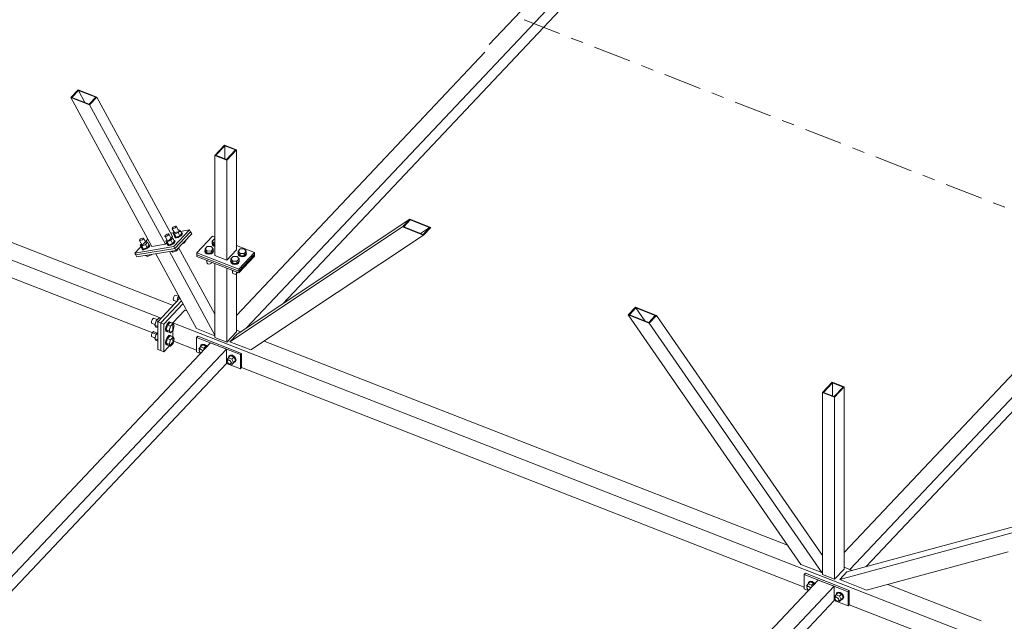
# Model space of a CAD drawing. Header units: millimetres. Extents: x -681 to 506, y -45 to 794.
# Tile 26 of 256: x -33 to 14, y 114 to 143. Entities that reach past the tile are written whole.
import ezdxf

# ---------------------------------------------------------------- set-up
doc = ezdxf.new("R2010")
doc.units = ezdxf.units.MM
doc.header["$LTSCALE"] = 0.6
doc.linetypes.add('XKITLINE00', pattern=[0])
doc.linetypes.add('XKITLINE03', pattern=[6, 3, -1, 1, -1])
for name, color, linetype, lineweight in [('Bolt', 7, 'Continuous', 0), ('Part', 2, 'Continuous', 0), ('PartMark', 3, 'Continuous', 0), ('S-GRID', 1, 'Continuous', 0)]:
    doc.layers.add(name, color=color, linetype=linetype, lineweight=lineweight)

msp = doc.modelspace()

# ---------------------------------------------------------------- linework, layer by layer
at = {"layer": 'Bolt', "color": 3, "linetype": 'XKITLINE00', "lineweight": 0}
for p, q in [((-25.49, 132.966), (-25.472, 132.994)), ((-25.481, 132.948), (-25.49, 132.966)), ((-25.449, 132.947), (-25.481, 132.948)), ((-25.366, 132.737), (-25.481, 132.948)), ((-25.472, 132.994), (-25.432, 133.027)), ((-25.4, 132.961), (-25.449, 132.947)), ((-25.432, 133.027), (-25.381, 133.054)), ((-25.35, 132.989), (-25.4, 132.961)), ((-25.381, 133.054), (-25.333, 133.069)), ((-25.31, 133.021), (-25.35, 132.989)), ((-25.333, 133.069), (-25.301, 133.067)), ((-25.292, 133.05), (-25.31, 133.021)), ((-25.301, 133.067), (-25.292, 133.05)), ((-25.186, 132.856), (-25.301, 133.067)), ((-25.105, 132.869), (-25.205, 132.763)), ((-25.204, 132.89), (-25.176, 132.902)), ((-25.176, 132.902), (-25.105, 132.869)), ((-25.105, 132.869), (-25.025, 132.722)), ((-27.047, 132.4), (-27.029, 132.429)), ((-27.039, 132.383), (-27.047, 132.4)), ((-27.006, 132.381), (-27.039, 132.383)), ((-26.924, 132.172), (-27.039, 132.383)), ((-27.029, 132.429), (-26.99, 132.462)), ((-26.958, 132.396), (-27.006, 132.381)), ((-26.99, 132.462), (-26.939, 132.489)), ((-26.907, 132.423), (-26.958, 132.396)), ((-26.939, 132.489), (-26.891, 132.504)), ((-26.868, 132.456), (-26.907, 132.423)), ((-26.891, 132.504), (-26.858, 132.502)), ((-26.85, 132.485), (-26.868, 132.456)), ((-26.858, 132.502), (-26.85, 132.485)), ((-26.743, 132.291), (-26.858, 132.502)), ((-25.836, 132.599), (-25.818, 132.628)), ((-25.827, 132.582), (-25.836, 132.599)), ((-25.794, 132.58), (-25.827, 132.582)), ((-25.712, 132.371), (-25.827, 132.582)), ((-25.818, 132.628), (-25.778, 132.66)), ((-25.746, 132.595), (-25.794, 132.58)), ((-25.737, 132.416), (-25.793, 132.357)), ((-25.778, 132.66), (-25.727, 132.688)), ((-25.696, 132.622), (-25.746, 132.595)), ((-25.727, 132.688), (-25.679, 132.702)), ((-25.551, 132.397), (-25.722, 132.324)), ((-25.656, 132.655), (-25.696, 132.622)), ((-25.679, 132.702), (-25.646, 132.701)), ((-25.638, 132.683), (-25.656, 132.655)), ((-25.646, 132.701), (-25.638, 132.683)), ((-25.531, 132.49), (-25.646, 132.701)), ((-25.451, 132.503), (-25.551, 132.397)), ((-25.551, 132.397), (-25.471, 132.25)), ((-25.55, 132.524), (-25.522, 132.536)), ((-25.522, 132.536), (-25.451, 132.503)), ((-25.451, 132.503), (-25.371, 132.356)), ((-25.391, 132.783), (-25.447, 132.724)), ((-25.447, 132.724), (-25.376, 132.691)), ((-25.367, 132.577), (-25.447, 132.724)), ((-25.391, 132.394), (-25.375, 132.393)), ((-25.379, 132.572), (-25.371, 132.584)), ((-25.363, 132.539), (-25.379, 132.572)), ((-25.205, 132.763), (-25.376, 132.691)), ((-25.376, 132.691), (-25.296, 132.544)), ((-25.375, 132.393), (-25.359, 132.361)), ((-25.36, 132.366), (-25.375, 132.393)), ((-25.367, 132.577), (-25.296, 132.544)), ((-25.303, 132.536), (-25.363, 132.539)), ((-25.348, 132.512), (-25.363, 132.539)), ((-25.348, 132.512), (-25.288, 132.509)), ((-25.214, 132.564), (-25.303, 132.536)), ((-25.296, 132.544), (-25.125, 132.616)), ((-25.288, 132.509), (-25.199, 132.536)), ((-25.12, 132.614), (-25.214, 132.564)), ((-25.205, 132.763), (-25.125, 132.616)), ((-25.199, 132.536), (-25.105, 132.587)), ((-25.125, 132.616), (-25.025, 132.722)), ((-25.047, 132.674), (-25.12, 132.614)), ((-25.105, 132.587), (-25.032, 132.646)), ((-25.013, 132.727), (-25.047, 132.674)), ((-25.046, 132.76), (-25.029, 132.759)), ((-25.032, 132.646), (-24.998, 132.7)), ((-25.029, 132.759), (-25.013, 132.727)), ((-25.014, 132.732), (-25.029, 132.759)), ((-24.998, 132.7), (-25.014, 132.732)), ((-24.833, 132.368), (-24.848, 132.396)), ((-23.574, 132.363), (-23.474, 132.468)), ((-23.474, 132.468), (-23.452, 132.468)), ((-26.949, 132.218), (-27.005, 132.158)), ((-27.005, 132.158), (-26.933, 132.125)), ((-26.925, 132.011), (-27.005, 132.158)), ((-26.936, 132.006), (-26.929, 132.019)), ((-26.921, 131.974), (-26.936, 132.006)), ((-26.762, 132.198), (-26.933, 132.125)), ((-26.933, 132.125), (-26.854, 131.978)), ((-26.925, 132.011), (-26.854, 131.978)), ((-26.86, 131.971), (-26.921, 131.974)), ((-26.906, 131.947), (-26.921, 131.974)), ((-26.906, 131.947), (-26.845, 131.944)), ((-26.771, 131.999), (-26.86, 131.971)), ((-26.854, 131.978), (-26.682, 132.051)), ((-26.845, 131.944), (-26.756, 131.971)), ((-26.678, 132.049), (-26.771, 131.999)), ((-26.762, 132.325), (-26.734, 132.337)), ((-26.663, 132.304), (-26.762, 132.198)), ((-26.762, 132.198), (-26.682, 132.051)), ((-26.756, 131.971), (-26.663, 132.021)), ((-26.734, 132.337), (-26.663, 132.304)), ((-26.682, 132.051), (-26.583, 132.157)), ((-26.604, 132.109), (-26.678, 132.049)), ((-26.663, 132.304), (-26.583, 132.157)), ((-26.663, 132.021), (-26.589, 132.081)), ((-26.571, 132.162), (-26.604, 132.109)), ((-26.603, 132.195), (-26.587, 132.194)), ((-26.589, 132.081), (-26.556, 132.134)), ((-26.587, 132.194), (-26.571, 132.162)), ((-26.572, 132.167), (-26.587, 132.194)), ((-26.556, 132.134), (-26.572, 132.167)), ((-25.793, 132.357), (-25.722, 132.324)), ((-25.713, 132.21), (-25.793, 132.357)), ((-25.725, 132.205), (-25.717, 132.218)), ((-25.709, 132.173), (-25.725, 132.205)), ((-25.722, 132.324), (-25.642, 132.177)), ((-25.713, 132.21), (-25.642, 132.177)), ((-25.649, 132.17), (-25.709, 132.173)), ((-25.694, 132.145), (-25.709, 132.173)), ((-25.694, 132.145), (-25.634, 132.142)), ((-25.559, 132.197), (-25.649, 132.17)), ((-25.642, 132.177), (-25.471, 132.25)), ((-25.634, 132.142), (-25.544, 132.17)), ((-25.466, 132.248), (-25.559, 132.197)), ((-25.544, 132.17), (-25.451, 132.22)), ((-25.471, 132.25), (-25.371, 132.356)), ((-25.392, 132.308), (-25.466, 132.248)), ((-25.451, 132.22), (-25.377, 132.28)), ((-25.359, 132.361), (-25.392, 132.308)), ((-25.377, 132.28), (-25.344, 132.333)), ((-25.344, 132.333), (-25.36, 132.366)), ((-25.278, 131.896), (-25.293, 131.924)), ((-25.278, 131.896), (-25.178, 132.002)), ((-25.178, 132.002), (-25.193, 132.03)), ((-25.001, 132.233), (-24.932, 132.263)), ((-24.932, 132.263), (-24.947, 132.29)), ((-24.932, 132.263), (-24.833, 132.368)), ((-23.933, 131.89), (-23.92, 131.919)), ((-23.92, 131.996), (-23.82, 132.102)), ((-23.92, 131.89), (-23.92, 131.996)), ((-23.827, 131.888), (-23.92, 131.996)), ((-23.82, 132.102), (-23.627, 132.099)), ((-23.535, 131.991), (-23.635, 131.885)), ((-23.627, 132.099), (-23.535, 131.991)), ((-23.587, 132.256), (-23.574, 132.285)), ((-23.562, 132.19), (-23.587, 132.256)), ((-23.587, 132.231), (-23.587, 132.256)), ((-23.587, 132.231), (-23.562, 132.164)), ((-23.574, 132.256), (-23.574, 132.363)), ((-23.481, 132.254), (-23.574, 132.363)), ((-23.481, 132.148), (-23.574, 132.256)), ((-23.488, 132.141), (-23.562, 132.19)), ((-23.562, 132.164), (-23.488, 132.115)), ((-23.535, 131.885), (-23.535, 131.991)), ((-23.535, 131.919), (-23.522, 131.884)), ((-23.452, 132.134), (-23.488, 132.141)), ((-23.488, 132.115), (-23.452, 132.108)), ((-23.481, 132.148), (-23.481, 132.254)), ((-23.452, 132.254), (-23.481, 132.254)), ((-23.452, 132.147), (-23.481, 132.148)), ((-22.339, 131.881), (-22.239, 131.987)), ((-22.239, 131.987), (-22.047, 131.984)), ((-22.047, 131.984), (-21.954, 131.876)), ((-26.732, 131.658), (-26.742, 131.675)), ((-26.732, 131.658), (-26.661, 131.625)), ((-26.661, 131.625), (-26.693, 131.683)), ((-26.661, 131.625), (-26.49, 131.697)), ((-26.49, 131.697), (-26.5, 131.715)), ((-26.49, 131.697), (-26.469, 131.72)), ((-25.521, 131.857), (-25.53, 131.874)), ((-25.521, 131.857), (-25.449, 131.824)), ((-25.449, 131.824), (-25.481, 131.882)), ((-25.449, 131.824), (-25.278, 131.896)), ((-23.907, 131.824), (-23.933, 131.89)), ((-23.933, 131.865), (-23.933, 131.89)), ((-23.933, 131.865), (-23.907, 131.798)), ((-23.92, 131.89), (-23.827, 131.781)), ((-23.834, 131.774), (-23.907, 131.824)), ((-23.907, 131.798), (-23.834, 131.749)), ((-23.827, 131.424), (-23.845, 131.445)), ((-23.732, 131.755), (-23.834, 131.774)), ((-23.834, 131.749), (-23.732, 131.73)), ((-23.827, 131.781), (-23.827, 131.888)), ((-23.635, 131.885), (-23.827, 131.888)), ((-23.827, 131.781), (-23.635, 131.779)), ((-23.628, 131.771), (-23.732, 131.755)), ((-23.732, 131.73), (-23.628, 131.746)), ((-23.635, 131.779), (-23.535, 131.885)), ((-23.635, 131.779), (-23.635, 131.885)), ((-23.551, 131.819), (-23.628, 131.771)), ((-23.628, 131.746), (-23.551, 131.793)), ((-23.522, 131.884), (-23.551, 131.819)), ((-23.551, 131.793), (-23.522, 131.859)), ((-23.522, 131.859), (-23.522, 131.884)), ((-22.685, 131.515), (-22.585, 131.62)), ((-22.685, 131.408), (-22.685, 131.515)), ((-22.592, 131.406), (-22.685, 131.515)), ((-22.585, 131.62), (-22.393, 131.618)), ((-22.3, 131.509), (-22.4, 131.403)), ((-22.393, 131.618), (-22.3, 131.509)), ((-22.352, 131.775), (-22.339, 131.804)), ((-22.327, 131.708), (-22.352, 131.775)), ((-22.352, 131.749), (-22.352, 131.775)), ((-22.352, 131.749), (-22.327, 131.683)), ((-22.339, 131.775), (-22.339, 131.881)), ((-22.246, 131.773), (-22.339, 131.881)), ((-22.339, 131.775), (-22.246, 131.666)), ((-22.253, 131.659), (-22.327, 131.708)), ((-22.327, 131.683), (-22.253, 131.633)), ((-22.3, 131.403), (-22.3, 131.509)), ((-22.151, 131.64), (-22.253, 131.659)), ((-22.253, 131.633), (-22.151, 131.614)), ((-22.246, 131.666), (-22.246, 131.773)), ((-22.054, 131.77), (-22.246, 131.773)), ((-22.246, 131.666), (-22.054, 131.663)), ((-22.048, 131.656), (-22.151, 131.64)), ((-22.151, 131.614), (-22.048, 131.631)), ((-21.954, 131.876), (-22.054, 131.77)), ((-22.054, 131.663), (-22.054, 131.77)), ((-22.054, 131.663), (-21.954, 131.769)), ((-21.971, 131.703), (-22.048, 131.656)), ((-22.048, 131.631), (-21.971, 131.678)), ((-21.941, 131.769), (-21.971, 131.703)), ((-21.971, 131.678), (-21.941, 131.743)), ((-21.954, 131.769), (-21.954, 131.876)), ((-21.954, 131.803), (-21.941, 131.769)), ((-21.941, 131.743), (-21.941, 131.769)), ((-23.838, 131.336), (-23.838, 131.437)), ((-23.838, 131.336), (-23.825, 131.3)), ((-23.827, 131.424), (-23.827, 131.438)), ((-23.79, 131.423), (-23.827, 131.424)), ((-23.825, 131.3), (-23.785, 131.273)), ((-23.785, 131.273), (-23.73, 131.263)), ((-23.73, 131.263), (-23.674, 131.271)), ((-23.674, 131.271), (-23.632, 131.297)), ((-23.632, 131.297), (-23.616, 131.332)), ((-23.616, 131.332), (-23.616, 131.356)), ((-22.698, 131.408), (-22.685, 131.437)), ((-22.673, 131.342), (-22.698, 131.408)), ((-22.698, 131.383), (-22.698, 131.408)), ((-22.698, 131.383), (-22.673, 131.316)), ((-22.685, 131.408), (-22.592, 131.3)), ((-22.599, 131.293), (-22.673, 131.342)), ((-22.673, 131.316), (-22.599, 131.267)), ((-22.497, 131.273), (-22.599, 131.293)), ((-22.599, 131.267), (-22.497, 131.248)), ((-22.592, 131.3), (-22.592, 131.406)), ((-22.4, 131.403), (-22.592, 131.406)), ((-22.592, 131.3), (-22.4, 131.297)), ((-22.393, 131.29), (-22.497, 131.273)), ((-22.497, 131.248), (-22.393, 131.264)), ((-22.4, 131.297), (-22.3, 131.403)), ((-22.4, 131.297), (-22.4, 131.403)), ((-22.317, 131.337), (-22.393, 131.29)), ((-22.393, 131.264), (-22.317, 131.311)), ((-22.287, 131.403), (-22.317, 131.337)), ((-22.317, 131.311), (-22.287, 131.377)), ((-22.3, 131.437), (-22.287, 131.403)), ((-22.287, 131.377), (-22.287, 131.403)), ((-22.592, 130.942), (-22.61, 130.963)), ((-22.603, 130.854), (-22.603, 130.955)), ((-22.603, 130.854), (-22.59, 130.818)), ((-22.592, 130.942), (-22.592, 130.956)), ((-22.555, 130.942), (-22.592, 130.942)), ((-22.59, 130.818), (-22.55, 130.791)), ((-22.55, 130.791), (-22.495, 130.781)), ((-22.495, 130.781), (-22.439, 130.79)), ((-22.439, 130.79), (-22.397, 130.815)), ((-22.397, 130.815), (-22.381, 130.851)), ((-22.381, 130.851), (-22.381, 130.874)), ((-25.429, 129.646), (-25.439, 129.585)), ((-25.439, 129.585), (-25.429, 129.544)), ((-25.404, 129.71), (-25.429, 129.646)), ((-25.369, 129.76), (-25.404, 129.71)), ((-25.335, 129.783), (-25.369, 129.76)), ((-25.335, 129.783), (-25.161, 129.716)), ((-25.261, 129.48), (-25.211, 129.663)), ((-25.211, 129.663), (-25.159, 129.718)), ((-25.211, 129.663), (-25.122, 129.628)), ((-25.429, 129.544), (-25.404, 129.533)), ((-25.404, 129.533), (-25.403, 129.534)), ((-25.404, 129.533), (-25.263, 129.478)), ((-26.407, 128.661), (-26.442, 128.611)), ((-26.372, 128.684), (-26.407, 128.661)), ((-26.372, 128.684), (-26.199, 128.617)), ((-26.129, 128.691), (-26.248, 128.564)), ((-26.129, 128.691), (-26.039, 128.656)), ((-26.467, 128.547), (-26.476, 128.486)), ((-26.476, 128.486), (-26.467, 128.445)), ((-26.442, 128.611), (-26.467, 128.547)), ((-26.467, 128.445), (-26.442, 128.434)), ((-26.442, 128.434), (-26.441, 128.435)), ((-26.442, 128.434), (-26.3, 128.379)), ((-26.248, 128.564), (-26.308, 128.347)), ((-26.308, 128.347), (-26.248, 128.257)), ((-26.308, 128.347), (-26.172, 128.294)), ((-26.248, 128.564), (-26.159, 128.529)), ((-26.248, 128.257), (-26.172, 128.227)), ((-25.795, 128.255), (-25.812, 128.143)), ((-25.748, 128.373), (-25.795, 128.255)), ((-25.774, 128.128), (-25.757, 128.24)), ((-25.707, 128.353), (-25.767, 128.136)), ((-25.757, 128.24), (-25.71, 128.358)), ((-25.685, 128.465), (-25.748, 128.373)), ((-25.71, 128.358), (-25.647, 128.45)), ((-25.587, 128.479), (-25.707, 128.353)), ((-25.707, 128.353), (-25.564, 128.297)), ((-25.622, 128.507), (-25.685, 128.465)), ((-25.647, 128.45), (-25.584, 128.492)), ((-25.624, 128.08), (-25.564, 128.297)), ((-25.622, 128.507), (-25.584, 128.492)), ((-25.587, 128.479), (-25.445, 128.424)), ((-25.584, 128.492), (-25.537, 128.473)), ((-25.564, 128.297), (-25.445, 128.424)), ((-25.537, 128.473), (-25.534, 128.459)), ((-25.445, 128.424), (-25.385, 128.334)), ((-25.385, 128.334), (-25.445, 128.117)), ((-26.467, 127.908), (-26.476, 127.848)), ((-26.476, 127.848), (-26.467, 127.806)), ((-26.442, 127.973), (-26.467, 127.908)), ((-26.467, 127.806), (-26.442, 127.796)), ((-26.407, 128.023), (-26.442, 127.973)), ((-26.442, 127.796), (-26.441, 127.796)), ((-26.442, 127.796), (-26.3, 127.74)), ((-26.372, 128.046), (-26.407, 128.023)), ((-26.372, 128.046), (-26.199, 127.978)), ((-26.248, 127.925), (-26.308, 127.709)), ((-26.308, 127.709), (-26.248, 127.619)), ((-26.308, 127.709), (-26.172, 127.655)), ((-26.172, 128.007), (-26.248, 127.925)), ((-26.248, 127.925), (-26.172, 127.895)), ((-25.812, 128.143), (-25.795, 128.068)), ((-25.795, 128.068), (-25.748, 128.048)), ((-25.748, 127.734), (-25.795, 127.617)), ((-25.757, 128.053), (-25.774, 128.128)), ((-25.767, 128.136), (-25.707, 128.046)), ((-25.767, 128.136), (-25.624, 128.08)), ((-25.707, 127.714), (-25.767, 127.498)), ((-25.71, 128.033), (-25.757, 128.053)), ((-25.757, 127.602), (-25.71, 127.719)), ((-25.748, 128.048), (-25.747, 128.049)), ((-25.748, 128.048), (-25.71, 128.033)), ((-25.685, 127.827), (-25.748, 127.734)), ((-25.697, 128.042), (-25.71, 128.033)), ((-25.71, 127.719), (-25.647, 127.812)), ((-25.707, 128.046), (-25.564, 127.991)), ((-25.587, 127.841), (-25.707, 127.714)), ((-25.707, 127.714), (-25.564, 127.659)), ((-25.622, 127.869), (-25.685, 127.827)), ((-25.647, 127.812), (-25.584, 127.854)), ((-25.564, 127.991), (-25.624, 128.08)), ((-25.622, 127.869), (-25.584, 127.854)), ((-25.587, 127.841), (-25.445, 127.786)), ((-25.584, 127.854), (-25.537, 127.834)), ((-25.445, 128.117), (-25.564, 127.991)), ((-25.564, 127.659), (-25.445, 127.786)), ((-25.537, 127.834), (-25.534, 127.82)), ((-25.445, 127.786), (-25.385, 127.696)), ((-25.385, 127.696), (-25.445, 127.479)), ((-26.248, 127.619), (-26.172, 127.589)), ((-25.795, 127.617), (-25.812, 127.505)), ((-25.812, 127.505), (-25.795, 127.429)), ((-25.795, 127.429), (-25.748, 127.41)), ((-25.774, 127.49), (-25.757, 127.602)), ((-25.757, 127.414), (-25.774, 127.49)), ((-25.767, 127.498), (-25.707, 127.408)), ((-25.767, 127.498), (-25.624, 127.442)), ((-25.71, 127.395), (-25.757, 127.414)), ((-25.748, 127.41), (-25.747, 127.411)), ((-25.748, 127.41), (-25.71, 127.395)), ((-25.697, 127.404), (-25.71, 127.395)), ((-25.707, 127.408), (-25.564, 127.352)), ((-25.624, 127.442), (-25.564, 127.659)), ((-25.564, 127.352), (-25.624, 127.442)), ((-25.445, 127.479), (-25.564, 127.352)), ((-24.219, 127.223), (-24.137, 127.319)), ((-24.189, 127.165), (-24.219, 127.223)), ((-24.183, 127.185), (-24.137, 127.234)), ((-24.138, 127.325), (-24.114, 127.395)), ((-24.136, 127.319), (-24.138, 127.325)), ((-24.137, 127.319), (-24.044, 127.416)), ((-23.972, 127.254), (-24.137, 127.319)), ((-24.114, 127.395), (-24.05, 127.427)), ((-24.114, 127.395), (-24.097, 127.413)), ((-24.033, 127.446), (-24.097, 127.413)), ((-24.05, 127.427), (-23.962, 127.414)), ((-23.88, 127.352), (-24.044, 127.416)), ((-23.945, 127.432), (-24.033, 127.446)), ((-23.972, 127.254), (-23.88, 127.352)), ((-23.945, 127.202), (-23.972, 127.254)), ((-23.962, 127.414), (-23.874, 127.359)), ((-23.857, 127.377), (-23.945, 127.432)), ((-23.853, 127.3), (-23.88, 127.352)), ((-23.874, 127.359), (-23.839, 127.314)), ((-23.822, 127.332), (-23.857, 127.377)), ((-24.195, 127.147), (-24.183, 127.185)), ((-24.183, 127.1), (-24.195, 127.147)), ((-24.183, 127.185), (-24.148, 127.202)), ((-24.148, 127.055), (-24.183, 127.1)), ((-24.148, 127.202), (-24.1, 127.195)), ((-24.108, 127.03), (-24.148, 127.055)), ((-24.1, 127.195), (-24.053, 127.165)), ((-24.053, 127.165), (-24.02, 127.123)), ((-22.889, 126.704), (-22.807, 126.8)), ((-22.808, 126.806), (-22.784, 126.876)), ((-22.806, 126.8), (-22.808, 126.806)), ((-22.807, 126.8), (-22.714, 126.898)), ((-22.807, 126.8), (-22.642, 126.736)), ((-22.784, 126.876), (-22.72, 126.908)), ((-22.784, 126.876), (-22.767, 126.894)), ((-22.703, 126.927), (-22.767, 126.894)), ((-22.72, 126.908), (-22.632, 126.895)), ((-22.55, 126.833), (-22.714, 126.898)), ((-22.615, 126.914), (-22.703, 126.927)), ((-22.642, 126.736), (-22.55, 126.833)), ((-22.632, 126.895), (-22.544, 126.84)), ((-22.527, 126.858), (-22.615, 126.914)), ((-22.468, 126.674), (-22.55, 126.833)), ((-22.544, 126.84), (-22.48, 126.757)), ((-22.463, 126.776), (-22.527, 126.858)), ((-22.48, 126.757), (-22.456, 126.669)), ((-22.439, 126.688), (-22.463, 126.776)), ((-22.859, 126.647), (-22.889, 126.704)), ((-22.866, 126.628), (-22.853, 126.666)), ((-22.853, 126.581), (-22.866, 126.628)), ((-22.853, 126.666), (-22.807, 126.715)), ((-22.853, 126.666), (-22.818, 126.684)), ((-22.818, 126.536), (-22.853, 126.581)), ((-22.818, 126.684), (-22.771, 126.676)), ((-22.771, 126.506), (-22.818, 126.536)), ((-22.771, 126.676), (-22.723, 126.647)), ((-22.723, 126.499), (-22.771, 126.506)), ((-22.723, 126.647), (-22.688, 126.602)), ((-22.688, 126.517), (-22.723, 126.499)), ((-22.709, 126.506), (-22.642, 126.48)), ((-22.688, 126.602), (-22.676, 126.554)), ((-22.688, 126.517), (-22.642, 126.566)), ((-22.676, 126.554), (-22.688, 126.517)), ((-22.642, 126.736), (-22.56, 126.576)), ((-22.642, 126.48), (-22.55, 126.578)), ((-22.642, 126.48), (-22.56, 126.576)), ((-22.56, 126.576), (-22.468, 126.674)), ((-22.544, 126.567), (-22.558, 126.569)), ((-22.55, 126.578), (-22.468, 126.674)), ((-22.48, 126.6), (-22.544, 126.567)), ((-22.456, 126.669), (-22.48, 126.6)), ((-22.48, 126.6), (-22.463, 126.618)), ((-22.463, 126.618), (-22.439, 126.688)), ((4.753, 115.922), (4.835, 116.018)), ((4.834, 116.024), (4.858, 116.094)), ((4.836, 116.018), (4.834, 116.024)), ((4.835, 116.018), (4.928, 116.116)), ((5, 115.954), (4.835, 116.018)), ((4.858, 116.094), (4.922, 116.127)), ((4.858, 116.094), (4.875, 116.112)), ((4.939, 116.145), (4.875, 116.112)), ((4.922, 116.127), (5.01, 116.113)), ((5.092, 116.052), (4.928, 116.116)), ((5.027, 116.132), (4.939, 116.145)), ((5, 115.954), (5.092, 116.052)), ((5.027, 115.901), (5, 115.954)), ((5.01, 116.113), (5.098, 116.058)), ((5.115, 116.076), (5.027, 116.132)), ((5.119, 115.999), (5.092, 116.052)), ((5.098, 116.058), (5.133, 116.013)), ((5.15, 116.032), (5.115, 116.076)), ((4.783, 115.865), (4.753, 115.922)), ((4.777, 115.846), (4.789, 115.884)), ((4.789, 115.799), (4.777, 115.846)), ((4.789, 115.884), (4.835, 115.933)), ((4.789, 115.884), (4.824, 115.902)), ((4.824, 115.754), (4.789, 115.799)), ((4.824, 115.902), (4.872, 115.895)), ((4.864, 115.729), (4.824, 115.754)), ((4.872, 115.895), (4.919, 115.865)), ((4.919, 115.865), (4.952, 115.822)), ((6.083, 115.404), (6.165, 115.499)), ((6.164, 115.506), (6.188, 115.575)), ((6.166, 115.5), (6.164, 115.506)), ((6.165, 115.499), (6.258, 115.597)), ((6.165, 115.499), (6.33, 115.435)), ((6.188, 115.575), (6.252, 115.608)), ((6.188, 115.575), (6.205, 115.594)), ((6.269, 115.626), (6.205, 115.594)), ((6.252, 115.608), (6.34, 115.595)), ((6.422, 115.533), (6.258, 115.597)), ((6.357, 115.613), (6.269, 115.626)), ((6.33, 115.435), (6.422, 115.533)), ((6.34, 115.595), (6.428, 115.539)), ((6.445, 115.558), (6.357, 115.613)), ((6.504, 115.373), (6.422, 115.533)), ((6.428, 115.539), (6.492, 115.457)), ((6.509, 115.475), (6.445, 115.558)), ((6.113, 115.346), (6.083, 115.404)), ((6.106, 115.328), (6.119, 115.365)), ((6.119, 115.28), (6.106, 115.328)), ((6.119, 115.365), (6.165, 115.414)), ((6.119, 115.365), (6.154, 115.383)), ((6.154, 115.236), (6.119, 115.28)), ((6.154, 115.383), (6.201, 115.376)), ((6.201, 115.206), (6.154, 115.236)), ((6.201, 115.376), (6.249, 115.346)), ((6.249, 115.198), (6.201, 115.206)), ((6.249, 115.346), (6.284, 115.301)), ((6.284, 115.216), (6.249, 115.198)), ((6.263, 115.206), (6.33, 115.18)), ((6.284, 115.301), (6.296, 115.254)), ((6.284, 115.216), (6.33, 115.265)), ((6.296, 115.254), (6.284, 115.216)), ((6.33, 115.435), (6.412, 115.275)), ((6.33, 115.18), (6.422, 115.277)), ((6.33, 115.18), (6.412, 115.275)), ((6.412, 115.275), (6.504, 115.373)), ((6.428, 115.267), (6.414, 115.269)), ((6.422, 115.277), (6.504, 115.373)), ((6.492, 115.299), (6.428, 115.267)), ((6.492, 115.457), (6.516, 115.369)), ((6.516, 115.369), (6.492, 115.299)), ((6.492, 115.299), (6.509, 115.317)), ((6.533, 115.387), (6.509, 115.475)), ((6.509, 115.317), (6.533, 115.387))]:
    msp.add_line(p, q, dxfattribs=at)
at = {"layer": 'Part', "color": 2, "linetype": 'XKITLINE00', "lineweight": 0}
for p, q in [((-109.382, 161.194), (-26.018, 128.678)), ((9.379, 161.401), (-21.941, 128.223)), ((-20.214, 129.372), (9.379, 160.72)), ((38.351, 150.1), (6.824, 116.703)), ((7.591, 116.835), (38.351, 149.419)), ((-10.575, 141.365), (-22.421, 128.816)), ((-29.971, 139.57), (-30.317, 139.204)), ((-30.266, 139.209), (-29.955, 139.539)), ((-29.971, 139.57), (-29.078, 139.221)), ((-29.955, 139.539), (-29.644, 138.966)), ((-29.129, 139.216), (-29.955, 139.539)), ((-50.405, 139.025), (-25.442, 129.289)), ((-30.317, 139.204), (-29.424, 138.855)), ((-30.317, 139.204), (-26.456, 132.103)), ((-30.266, 139.209), (-29.44, 138.886)), ((-29.44, 138.886), (-29.129, 139.216)), ((-29.078, 139.221), (-29.424, 138.855)), ((-25.464, 132.575), (-29.078, 139.221)), ((-29.424, 138.855), (-25.81, 132.209)), ((-51.149, 137.629), (-26.172, 127.887)), ((-22.991, 136.931), (-23.452, 136.442)), ((-23.407, 136.45), (-22.98, 136.901)), ((-22.991, 136.931), (-22.421, 136.709)), ((-22.98, 136.901), (-22.98, 136.283)), ((-22.467, 136.701), (-22.98, 136.901)), ((-22.894, 136.25), (-22.467, 136.701)), ((-22.882, 136.22), (-22.421, 136.709)), ((-22.421, 136.709), (-22.421, 131.937)), ((-23.452, 136.442), (-22.882, 136.22)), ((-23.452, 136.442), (-23.452, 131.671)), ((-23.407, 136.45), (-22.894, 136.25)), ((-22.882, 136.22), (-22.882, 131.449)), ((-14.156, 133.401), (-22.384, 127.929)), ((-14.156, 133.401), (-14.502, 133.035)), ((-14.136, 133.368), (-14.447, 133.038)), ((-13.159, 133.012), (-14.156, 133.401)), ((-13.213, 133.008), (-14.136, 133.368)), ((-25.554, 132.741), (-24.656, 132.889)), ((-24.656, 132.889), (-25.405, 132.095)), ((-24.606, 132.797), (-24.656, 132.889)), ((-14.502, 133.035), (-22.73, 127.562)), ((-14.502, 133.035), (-13.505, 132.646)), ((-14.447, 133.038), (-13.525, 132.679)), ((-13.641, 132.724), (-13.213, 133.008)), ((-13.525, 132.679), (-13.213, 133.008)), ((-13.505, 132.646), (-13.159, 133.012)), ((-26.643, 132.447), (-27.264, 131.79)), ((-25.81, 132.209), (-25.464, 132.575)), ((-25.356, 132.003), (-24.606, 132.797)), ((-24.606, 132.797), (-25.356, 132.003)), ((-25.306, 131.911), (-24.556, 132.705)), ((-24.556, 132.705), (-24.606, 132.797)), ((-24.309, 131.796), (-23.56, 132.59)), ((-23.56, 132.59), (-23.452, 132.548)), ((-13.505, 132.646), (-21.733, 127.173)), ((-25.405, 132.095), (-27.264, 131.79)), ((-27.214, 131.698), (-25.356, 132.003)), ((-27.214, 131.698), (-25.356, 132.003)), ((-25.81, 132.209), (-26.456, 132.103)), ((-25.356, 132.003), (-25.405, 132.095)), ((-25.356, 132.003), (-25.306, 131.911)), ((-23.452, 128.876), (-25.177, 132.047)), ((-22.882, 131.449), (-22.421, 131.937)), ((-22.421, 132.146), (-21.565, 131.812)), ((-27.264, 131.79), (-27.214, 131.698)), ((-27.164, 131.606), (-27.214, 131.698)), ((-25.306, 131.911), (-27.164, 131.606)), ((-26.266, 131.753), (-24.325, 128.185)), ((-23.452, 127.874), (-25.62, 131.859)), ((-24.309, 131.796), (-24.309, 131.711)), ((-24.309, 131.796), (-22.314, 131.018)), ((-24.309, 131.711), (-24.309, 131.626)), ((-24.309, 131.711), (-22.314, 130.933)), ((-24.309, 131.711), (-22.314, 130.933)), ((-24.309, 131.626), (-22.314, 130.848)), ((-23.452, 131.671), (-22.882, 131.449)), ((-22.314, 131.018), (-21.565, 131.812)), ((-22.314, 130.933), (-21.565, 131.727)), ((-21.565, 131.727), (-22.314, 130.933)), ((-21.565, 131.642), (-22.314, 130.848)), ((-21.565, 131.812), (-21.565, 131.727)), ((-21.565, 131.727), (-21.565, 131.642)), ((-23.452, 127.761), (-23.452, 131.292)), ((-22.882, 127.538), (-22.882, 131.07)), ((-22.314, 130.933), (-22.314, 131.018)), ((-22.421, 128.027), (-22.421, 130.89)), ((-22.314, 130.848), (-22.314, 130.933)), ((18.398, 130.065), (6.551, 117.515)), ((-25.114, 129.636), (-26.172, 128.516)), ((-25.043, 129.505), (-26.029, 128.46)), ((-26.029, 128.46), (-25.043, 129.505)), ((-25.887, 128.404), (-24.972, 129.374)), ((-3.397, 129.205), (-3.743, 128.838)), ((-3.688, 128.842), (-3.377, 129.172)), ((-3.397, 129.205), (-2.4, 128.816)), ((-3.377, 129.172), (-2.949, 128.554)), ((-2.455, 128.812), (-3.377, 129.172)), ((-24.878, 129.069), (-25.455, 128.458)), ((-24.878, 129.069), (-24.786, 129.033)), ((-3.743, 128.838), (-2.746, 128.449)), ((-3.743, 128.838), (4.485, 116.947)), ((-3.688, 128.842), (-2.766, 128.482)), ((-2.766, 128.482), (-2.455, 128.812)), ((-2.4, 128.816), (-2.746, 128.449)), ((5.52, 117.37), (-2.4, 128.816)), ((-26.172, 128.516), (-26.029, 128.46)), ((-26.172, 127.196), (-26.172, 128.516)), ((-26.029, 128.46), (-25.887, 128.404)), ((-26.029, 127.141), (-26.029, 128.46)), ((-26.029, 128.46), (-26.029, 127.141)), ((-25.887, 128.404), (-25.887, 127.085)), ((-25.455, 128.458), (13.715, 113.18)), ((-25.455, 128.458), (-25.455, 127.607)), ((-24.325, 128.185), (-23.452, 127.844)), ((-2.746, 128.449), (5.482, 116.558)), ((-24.267, 127.825), (-24.325, 127.764)), ((-24.325, 127.764), (-22.235, 126.948)), ((-24.325, 127.083), (-24.325, 127.764)), ((-22.177, 127.009), (-24.267, 127.825)), ((-23.452, 127.761), (-22.882, 127.538)), ((-22.882, 127.538), (-22.421, 128.027)), ((-22.384, 127.929), (-22.73, 127.562)), ((-22.421, 128.11), (-22.226, 128.034)), ((-23.66, 127.504), (-36.053, 114.376)), ((-25.887, 127.085), (-25.41, 127.59)), ((-25.455, 127.607), (-24.325, 127.166)), ((-22.9, 127.208), (-23.66, 127.504)), ((-22.73, 127.562), (-21.733, 127.173)), ((-21.1, 127.595), (3.852, 117.862)), ((-22.9, 127.208), (-54.221, 94.03)), ((-26.029, 127.141), (-26.172, 127.196)), ((-26.029, 127.141), (-25.887, 127.085)), ((-24.325, 127.083), (-24.13, 127.007)), ((-22.9, 126.527), (-22.9, 127.208)), ((-22.177, 127.009), (-22.235, 126.948)), ((-22.235, 126.948), (-22.235, 126.268)), ((-22.177, 126.329), (-22.177, 127.009)), ((-52.493, 95.179), (-22.9, 126.527)), ((-22.9, 126.527), (-22.235, 126.268)), ((-22.235, 126.268), (-22.177, 126.329)), ((-22.177, 126.329), (4.647, 115.866)), ((5.981, 125.63), (5.52, 125.142)), ((5.565, 125.149), (5.992, 125.601)), ((5.981, 125.63), (6.551, 125.408)), ((5.992, 125.601), (5.992, 124.983)), ((6.505, 125.401), (5.992, 125.601)), ((6.078, 124.949), (6.505, 125.401)), ((6.09, 124.92), (6.551, 125.408)), ((6.551, 125.408), (6.551, 116.726)), ((5.52, 125.142), (6.09, 124.92)), ((5.52, 125.142), (5.52, 116.46)), ((5.565, 125.149), (6.078, 124.949)), ((6.09, 124.92), (6.09, 116.238)), ((6.687, 116.59), (14.852, 118.804)), ((6.341, 116.223), (14.733, 118.499)), ((7.621, 115.724), (14.364, 117.553)), ((5.482, 116.558), (4.485, 116.947)), ((4.705, 116.524), (4.647, 116.463)), ((4.647, 116.463), (6.737, 115.648)), ((4.647, 115.782), (4.647, 116.463)), ((6.795, 115.709), (4.705, 116.524)), ((5.482, 116.558), (5.52, 116.597)), ((5.52, 116.46), (6.09, 116.238)), ((6.09, 116.238), (6.551, 116.726)), ((6.341, 116.223), (6.687, 116.59)), ((6.551, 116.81), (6.939, 116.658)), ((5.312, 116.204), (-7.081, 103.075)), ((6.072, 115.907), (5.312, 116.204)), ((7.621, 115.724), (6.341, 116.223)), ((8.631, 115.998), (13.081, 114.263)), ((6.072, 115.907), (-25.456, 82.51)), ((4.647, 115.782), (4.842, 115.706)), ((6.072, 115.226), (6.072, 115.907)), ((6.795, 115.709), (6.737, 115.648)), ((6.737, 115.648), (6.737, 114.967)), ((6.795, 115.028), (6.795, 115.709)), ((-24.689, 82.642), (6.072, 115.226)), ((6.072, 115.226), (6.737, 114.967)), ((6.737, 114.967), (6.795, 115.028)), ((6.795, 115.028), (13.128, 112.558))]:
    msp.add_line(p, q, dxfattribs=at)
at = {"layer": 'PartMark', "color": 1, "linetype": 'XKITLINE00', "lineweight": 0}
msp.add_line((-10.373, 141.725), (-4.122, 148.346), dxfattribs=at)
at = {"layer": 'S-GRID', "color": 1, "linetype": 'XKITLINE03', "lineweight": 0}
msp.add_line((-8.704, 142.91), (14.292, 133.94), dxfattribs=at)

doc.saveas('drawing.dxf')
